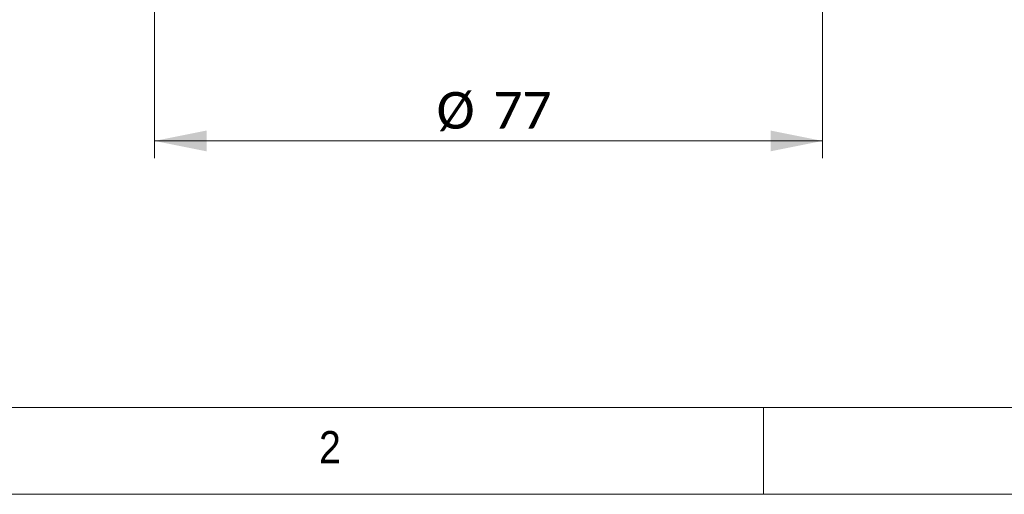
# Model space of a CAD drawing. Header units: millimetres. Extents: x 5 to 292, y 5 to 205.
# Tile 2 of 16: x 56 to 112, y 5 to 32. Entities that reach past the tile are written whole.
import ezdxf

# ---------------------------------------------------------------- set-up
doc = ezdxf.new("R2010")
doc.units = ezdxf.units.MM
doc.linetypes.add('SLD-實線', pattern=[0])
doc.styles.add('SLDTEXTSTYLE0', font='GOTHIC.TTF', dxfattribs={"width": 0.913})
doc.styles.add('SLDTEXTSTYLE3', font='CALIBRI.TTF')
doc.dimstyles.new('SLDDIMSTYLE0', dxfattribs={"dimtxt": 2.116667, "dimasz": 3, "dimexe": 0, "dimexo": 0.0625, "dimgap": 0.529167, "dimtad": 0, "dimtih": 1, "dimtoh": 1, "dimlfac": 2, "dimrnd": 1e-09, "dimzin": 12, "dimdsep": 46, "dimtxsty": 'SLDTEXTSTYLE3', "dimsah": 1, "dimcen": 0.09, "dimadec": 0, "dimazin": 3, "dimtfac": 1, "dimtofl": 0, "dimtmove": 0, "dimatfit": 3, "dimfxl": 0, "dimfrac": 2, "dimtolj": 1, "dimtzin": 12, "dimarcsym": 0})

# ---------------------------------------------------------------- blocks, each defined once
blk = doc.blocks.new('_D_1')
at = {"color": 5, "linetype": 'SLD-實線', "lineweight": 0}
for p, q in [((63.404, 72.537), (63.404, 24.373)), ((101.904, 72.537), (101.904, 24.373)), ((63.404, 25.373), (101.904, 25.373))]:
    blk.add_line(p, q, dxfattribs=at)
for points in [[(63.404, 25.373), (66.404, 24.773), (66.404, 25.973)], [(101.904, 25.373), (98.904, 25.973), (98.904, 24.773)]]:
    blk.add_solid(points, dxfattribs=at)
at = {"color": 5, "linetype": 'SLD-實線', "lineweight": 0, "char_height": 2.1167, "attachment_point": 1, "style": 'SLDTEXTSTYLE3'}
for s, insert in [('%%c', (79.663, 28.195)), ('77', (82.936, 28.195))]:
    blk.add_mtext(s, dxfattribs=dict(at, insert=insert))

msp = doc.modelspace()

# ---------------------------------------------------------------- linework, layer by layer
at = {"color": 7, "linetype": 'SLD-實線', "lineweight": 0}
for p, q in [((10, 10), (104.8, 10)), ((5, 5), (292, 5))]:
    msp.add_line(p, q, dxfattribs=at)
at = {"color": 9, "linetype": 'SLD-實線', "lineweight": 0}
for p, q in [((98.5, 10), (98.5, 5)), ((104.8, 10), (155.344, 10))]:
    msp.add_line(p, q, dxfattribs=at)

# ---------------------------------------------------------------- texts
at = {"color": 7, "linetype": 'Continuous', "lineweight": 0, "insert": (72.8865, 8.6463), "char_height": 1.8521, "attachment_point": 1, "style": 'SLDTEXTSTYLE0'}
msp.add_mtext('2', dxfattribs=at)

# ---------------------------------------------------------------- dimensions: what is measured, and where the dimension line sits
at = {"color": 5, "linetype": 'SLD-實線', "lineweight": 0}
dim = msp.add_linear_dim(base=(101.9035, 27.1626), p1=(63.4035, 73.5374), p2=(101.9035, 73.5374), text='%%c<>', dimstyle='SLDDIMSTYLE0', dxfattribs=at)
dim.commit()
dim.dimension.update_dxf_attribs({"geometry": '_D_1', "text_midpoint": (82.73, 27.1626), "dimtype": 160})

doc.saveas('drawing.dxf')
